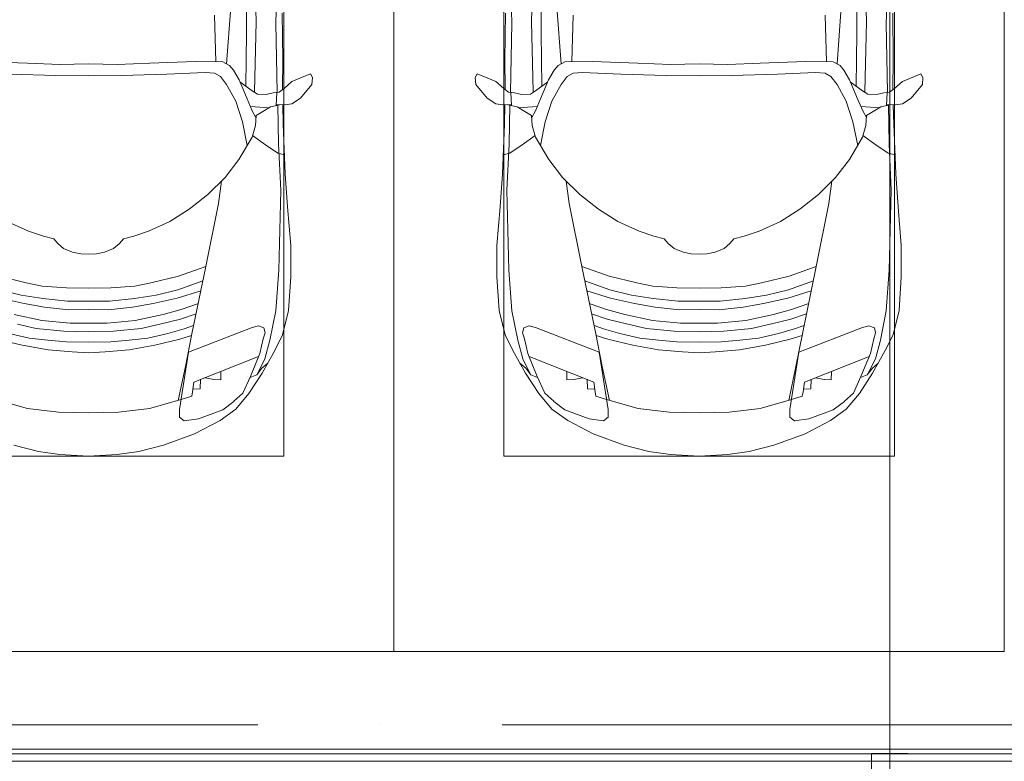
# Model space of a CAD drawing. Header units: millimetres. Extents: x -32229 to 169101, y -13689 to 125138.
# Tile 99 of 202: x 20403 to 24435, y 75300 to 78338. Entities that reach past the tile are written whole.
import ezdxf

# ---------------------------------------------------------------- set-up
doc = ezdxf.new("R2010")
doc.units = ezdxf.units.MM
doc.linetypes.add('ADSK_Линия сетки', pattern=[5000, 4000, -500, 0, -500])
doc.layers.add('A-DETL-____-OTLN', color=7, linetype='Continuous', lineweight=9, true_color=0x00a600)
for name, color, linetype, lineweight in [('A-DETL-GENF-OTLN', 7, 'Continuous', 18), ('A-FLOR-____-OTLN', 7, 'Continuous', 18), ('A-GENM-____-OTLN', 7, 'Continuous', 18), ('C-PRKG-____-OTLN', 7, 'Continuous', 18), ('S-GRID-____-OTLN', 7, 'Continuous', 9)]:
    doc.layers.add(name, color=color, linetype=linetype, lineweight=lineweight)

# ---------------------------------------------------------------- blocks, each defined once
blk = doc.blocks.new('АР_Машиноместо - 4900x2400_М__5300х2500_-3113489--01 ЭМ')
at = {"layer": 'A-DETL-GENF-OTLN', "color": 253, "lineweight": 13, "true_color": 0xaaaaaa}
for p, q in [((1895.6, 2850.8), (1896.5, 2534.3)), ((1815.2, 2406.5), (1832.2, 2638.3)), ((2043.2, 2613.6), (2045.5, 2423.6)), ((1896.5, 2534.3), (1893.9, 2314.9)), ((2045.5, 2423.6), (2044, 2301.1)), ((999.2, 2409.3), (813.8, 2416.7)), ((1132.7, 2404.6), (999.2, 2409.3)), ((1250, 2406.6), (1132.7, 2404.6)), ((1250, 2406.6), (1367.3, 2404.6)), ((1367.3, 2404.6), (1500.8, 2409.3)), ((1500.8, 2409.3), (1686.2, 2416.7)), ((1686.2, 2416.7), (1799.4, 2415.4)), ((1799.4, 2415.4), (1827.2, 2399.7)), ((1827.2, 2399.7), (1843.3, 2380.3)), ((1843.3, 2380.3), (1866.2, 2340.5)), ((1115.2, 2358.7), (929.1, 2364.1)), ((1250, 2357.8), (1115.2, 2358.7)), ((1250, 2357.8), (1384.8, 2358.7)), ((1384.8, 2358.7), (1570.9, 2364.1)), ((1570.9, 2364.1), (1727.3, 2371.5)), ((1727.3, 2371.5), (1765.7, 2368.8)), ((1765.7, 2368.8), (1790, 2355.4)), ((1790, 2355.4), (1814.9, 2322.3)), ((1866.2, 2340.5), (1899.2, 2263)), ((2082.6, 2333.8), (2115.6, 2347.9)), ((2115.6, 2347.9), (2158.8, 2366.2)), ((2158.8, 2366.2), (2166.9, 2350.6)), ((2166.9, 2350.6), (2164.8, 2322.3)), ((1814.9, 2322.3), (1852.7, 2254.2)), ((1869.4, 2332.9), (1919.4, 2296)), ((2030, 2290), (2050.2, 2306.1)), ((2050.2, 2306.1), (2082.6, 2333.8)), ((2164.8, 2322.3), (2118.3, 2266.4)), ((1899.2, 2263), (1920.1, 2213.8)), ((1919.4, 2296), (1941, 2282.6)), ((1941, 2282.6), (1976.7, 2281.2)), ((1976.7, 2281.2), (2006.4, 2288.6)), ((2006.4, 2288.6), (2030, 2290)), ((2018, 2235.6), (2020.9, 2288.7)), ((2118.3, 2266.4), (2082.6, 2243.4)), ((1852.7, 2254.2), (1880.3, 2168.6)), ((1913.4, 2231.3), (1989.9, 2227.1)), ((1963.3, 2211.8), (1994.9, 2230)), ((1994.9, 2230), (2032.5, 2239.2)), ((2054.9, 2238.7), (2018.2, 2239.5)), ((2047, 2159.1), (2045, 2238.9)), ((2082.6, 2243.4), (2054.9, 2238.7)), ((1920.1, 2213.8), (1935.1, 2186.5)), ((1932.9, 2153.8), (1935.7, 2195.4)), ((1935.7, 2195.4), (1963.3, 2211.8)), ((1880.3, 2168.6), (1899.7, 2072.7)), ((1919.3, 2105.7), (1932.9, 2153.8)), ((2055.1, 1956.8), (2047, 2159.1)), ((1865.4, 2015), (1919.3, 2105.7)), ((1921.2, 2112.6), (1974.5, 2074.6)), ((1974.5, 2074.6), (2024.9, 2041)), ((2024.9, 2041), (2052.5, 2034.4)), ((1809.3, 1941.6), (1865.4, 2015)), ((1738.9, 1871.7), (1809.3, 1941.6)), ((2065.2, 1820.7), (2055.1, 1956.8)), ((1781.7, 1834.2), (1794.3, 1926.7)), ((1662.5, 1812.1), (1738.9, 1871.7)), ((1730, 1576.5), (1781.7, 1834.2)), ((2078, 1662.9), (2065.2, 1820.7)), ((1583, 1761.1), (1662.5, 1812.1)), ((1004.2, 1721.4), (917, 1761.1)), ((1495.8, 1721.4), (1583, 1761.1)), ((1064.9, 1700.5), (1004.2, 1721.4)), ((1107.2, 1689.8), (1064.9, 1700.5)), ((1392.8, 1689.8), (1435.1, 1700.5)), ((1435.1, 1700.5), (1495.8, 1721.4)), ((1123.5, 1670.9), (1107.2, 1689.8)), ((1147.5, 1650.5), (1123.5, 1670.9)), ((1352.5, 1650.5), (1376.5, 1670.9)), ((1376.5, 1670.9), (1392.8, 1689.8)), ((2078, 1534.1), (2078, 1662.9)), ((1184.7, 1635.7), (1147.5, 1650.5)), ((1217.8, 1629.1), (1184.7, 1635.7)), ((1217.8, 1629.1), (1250, 1626.8)), ((1282.2, 1629.1), (1250, 1626.8)), ((1282.2, 1629.1), (1315.3, 1635.7)), ((1315.3, 1635.7), (1352.5, 1650.5)), ((1618.3, 1536.4), (1730, 1576.5)), ((1673.2, 1300.9), (1730, 1576.5)), ((994.9, 1509.3), (881.7, 1536.4)), ((1505.1, 1509.3), (1618.3, 1536.4)), ((2069.2, 1396.6), (2078, 1534.1)), ((1060, 1496.1), (994.9, 1509.3)), ((1159.3, 1489.1), (1060, 1496.1)), ((1340.7, 1489.1), (1440, 1496.1)), ((1440, 1496.1), (1505.1, 1509.3)), ((1615.7, 1480.8), (1718, 1518.1)), ((973.4, 1459.7), (884.3, 1480.8)), ((1061.9, 1445.7), (973.4, 1459.7)), ((1250, 1488.3), (1159.3, 1489.1)), ((1250, 1488.3), (1340.7, 1489.1)), ((1438.1, 1445.7), (1526.6, 1459.7)), ((1526.6, 1459.7), (1615.7, 1480.8)), ((1613, 1446.5), (1709.6, 1477.3)), ((986.2, 1425.6), (887, 1446.5)), ((1070, 1410.4), (986.2, 1425.6)), ((1163.9, 1435.1), (1061.9, 1445.7)), ((1250, 1435.1), (1163.9, 1435.1)), ((1250, 1435.1), (1336.1, 1435.1)), ((1336.1, 1435.1), (1438.1, 1445.7)), ((1430, 1410.4), (1513.8, 1425.6)), ((1513.8, 1425.6), (1613, 1446.5)), ((1628.6, 1401.1), (1699.5, 1424.6)), ((1059, 1354.8), (945.3, 1380.6)), ((1168.3, 1399.8), (1070, 1410.4)), ((1250, 1400.1), (1168.3, 1399.8)), ((1250, 1400.1), (1331.7, 1399.8)), ((1331.7, 1399.8), (1430, 1410.4)), ((1441, 1354.8), (1554.7, 1380.6)), ((1554.7, 1380.6), (1628.6, 1401.1)), ((1626.2, 1361.2), (1690.1, 1383.1)), ((2044.3, 1296.1), (2069.2, 1396.6)), ((1035, 1323.2), (958.3, 1341.1)), ((1174.5, 1344.2), (1059, 1354.8)), ((1250, 1344.9), (1174.5, 1344.2)), ((1250, 1344.9), (1325.5, 1344.2)), ((1325.5, 1344.2), (1441, 1354.8)), ((1465, 1323.2), (1541.7, 1341.1)), ((1541.7, 1341.1), (1626.2, 1361.2)), ((1640.9, 1321.2), (1680.1, 1334.4)), ((1945.6, 1333.3), (1919.3, 1327.1)), ((1968.2, 1326), (1945.6, 1333.3)), ((1007.1, 1283.7), (925.2, 1301.6)), ((1148.3, 1312.4), (1035, 1323.2)), ((1250, 1309.3), (1148.3, 1312.4)), ((1250, 1309.3), (1351.7, 1312.4)), ((1351.7, 1312.4), (1465, 1323.2)), ((1492.9, 1283.7), (1574.8, 1301.6)), ((1574.8, 1301.6), (1640.9, 1321.2)), ((1623.7, 1278.7), (1671.7, 1293.7)), ((1646.2, 1167.4), (1673.2, 1300.9)), ((1919.3, 1327.1), (1658.9, 1225.9)), ((1965, 1280.6), (1972.8, 1305.2)), ((1972.8, 1305.2), (1968.2, 1326)), ((2012.6, 1232.1), (2044.3, 1296.1)), ((978.6, 1254.6), (876.3, 1278.7)), ((1084.1, 1236), (978.6, 1254.6)), ((1083.6, 1274.6), (1007.1, 1283.7)), ((1159.1, 1267.9), (1083.6, 1274.6)), ((1250, 1266.6), (1159.1, 1267.9)), ((1250, 1266.6), (1340.9, 1267.9)), ((1340.9, 1267.9), (1416.4, 1274.6)), ((1415.9, 1236), (1521.4, 1254.6)), ((1416.4, 1274.6), (1492.9, 1283.7)), ((1521.4, 1254.6), (1623.7, 1278.7)), ((1951.8, 1220.1), (1965, 1280.6)), ((1182.5, 1227.5), (1084.1, 1236)), ((1250, 1223.7), (1182.5, 1227.5)), ((1250, 1223.7), (1317.5, 1227.5)), ((1317.5, 1227.5), (1415.9, 1236)), ((1658.9, 1225.9), (1622.3, 991.4)), ((1913.1, 1126.3), (1951.8, 1220.1)), ((1960.7, 1140.4), (2012.6, 1232.1)), ((1959.6, 1159.6), (1983.8, 1180.5)), ((1617.4, 1027.5), (1646.2, 1167.4)), ((1906.8, 1056.8), (1960.7, 1140.4)), ((1911, 1121.6), (1938.7, 1132.6)), ((1938.7, 1132.6), (1959.6, 1159.6)), ((1882.1, 1057.3), (1913.1, 1126.3)), ((1845.3, 1024.4), (1882.1, 1057.3)), ((1852.8, 992.8), (1906.8, 1056.8)), ((1000.2, 994.5), (871.4, 1031.3)), ((1499.8, 994.5), (1628.6, 1031.3)), ((1799.1, 989.1), (1845, 1024.3)), ((1127.4, 979.8), (1000.2, 994.5)), ((1250, 977.6), (1127.4, 979.8)), ((1250, 977.6), (1372.6, 979.8)), ((1372.6, 979.8), (1499.8, 994.5)), ((1622.3, 991.4), (1622.3, 958.9)), ((1699.9, 952.6), (1799.1, 989.1)), ((1788.1, 946.2), (1852.8, 992.8)), ((1622.3, 958.9), (1641, 944.1)), ((1641, 944.1), (1699.9, 952.6)), ((1684.2, 891), (1788.1, 946.2)), ((1556.7, 845.1), (1684.2, 891)), ((1044.2, 818.6), (943.3, 845.1)), ((1132.7, 806), (1044.2, 818.6)), ((1367.3, 806), (1455.8, 818.6)), ((1455.8, 818.6), (1556.7, 845.1)), ((1250, 800), (1132.7, 806)), ((1250, 800), (1367.3, 806))]:
    blk.add_line(p, q, dxfattribs=at)
at = {"layer": 'A-DETL-GENF-OTLN', "color": 254, "lineweight": 13, "true_color": 0xd4d4d4}
for p, q in [((1935.6, 2580.5), (1928.4, 2853.3)), ((2022.2, 2754.7), (2016.7, 2571.4)), ((1771.6, 2415.7), (1766.2, 2606.7)), ((1929.4, 2291.4), (1935.6, 2580.5)), ((2016.7, 2571.4), (2022, 2290)), ((2028.2, 2077.7), (2025.5, 2239.3)), ((2037.2, 1889.5), (2028.2, 2077.7)), ((2029.1, 1561.4), (2037.2, 1889.5)), ((2016.6, 1395.6), (2029.1, 1561.4)), ((1992.6, 1274.3), (2016.6, 1395.6)), ((1972.1, 1198.6), (1992.6, 1274.3)), ((1681.2, 1102.9), (1946, 1208.1)), ((1938.3, 1132.1), (1972.1, 1198.6)), ((1790.9, 1112.7), (1791.8, 1146.9)), ((1675.9, 1063.7), (1681.2, 1102.9)), ((1707.1, 1076.2), (1708.8, 1114.5)), ((1727.4, 1121.3), (1762.3, 1113.6)), ((1762.3, 1113.6), (1790.9, 1112.7)), ((1672.3, 1045), (1675.9, 1063.7)), ((1676.7, 1074.4), (1707.1, 1076.2)), ((1628.7, 1031.9), (1672.3, 1045))]:
    blk.add_line(p, q, dxfattribs=at)
at = {"layer": 'C-PRKG-____-OTLN', "color": 253, "lineweight": 13, "true_color": 0xaaaaaa}
for p, q in [((2500, 0), (2500, 5300)), ((2050, 800), (2050, 4500)), ((450, 800), (2050, 800)), ((2500, 0), (0, 0))]:
    blk.add_line(p, q, dxfattribs=at)
blk = doc.blocks.new('АР_Машиноместо - 4900x2400_М__5300х2500_-V11--01 ЭМ')
at = {"layer": 'A-DETL-GENF-OTLN', "color": 253, "lineweight": 13, "true_color": 0xaaaaaa}
for p, q in [((1132.7, -806), (1044.2, -818.6)), ((1250, -800), (1132.7, -806)), ((1250, -800), (1367.3, -806)), ((1367.3, -806), (1455.8, -818.6)), ((943.3, -845.1), (815.8, -891)), ((1044.2, -818.6), (943.3, -845.1)), ((1455.8, -818.6), (1556.7, -845.1)), ((1556.7, -845.1), (1684.2, -891)), ((815.8, -891), (711.9, -946.2)), ((1684.2, -891), (1788.1, -946.2)), ((711.9, -946.2), (647.2, -992.8)), ((800.1, -952.6), (700.9, -989.1)), ((859, -944.1), (800.1, -952.6)), ((877.7, -958.9), (859, -944.1)), ((877.7, -991.4), (877.7, -958.9)), ((1622.3, -958.9), (1641, -944.1)), ((1622.3, -991.4), (1622.3, -958.9)), ((1641, -944.1), (1699.9, -952.6)), ((1699.9, -952.6), (1799.1, -989.1)), ((1788.1, -946.2), (1852.8, -992.8)), ((647.2, -992.8), (593.2, -1056.8)), ((700.9, -989.1), (655, -1024.3)), ((841.1, -1225.9), (877.7, -991.4)), ((1000.2, -994.5), (871.4, -1031.3)), ((1127.4, -979.8), (1000.2, -994.5)), ((1250, -977.6), (1127.4, -979.8)), ((1250, -977.6), (1372.6, -979.8)), ((1372.6, -979.8), (1499.8, -994.5)), ((1499.8, -994.5), (1628.6, -1031.3)), ((1658.9, -1225.9), (1622.3, -991.4)), ((1799.1, -989.1), (1845, -1024.3)), ((1852.8, -992.8), (1906.8, -1056.8)), ((654.7, -1024.4), (617.9, -1057.3)), ((882.6, -1027.5), (853.8, -1167.4)), ((1617.4, -1027.5), (1646.2, -1167.4)), ((1845.3, -1024.4), (1882.1, -1057.3)), ((593.2, -1056.8), (539.3, -1140.4)), ((617.9, -1057.3), (586.9, -1126.3)), ((1882.1, -1057.3), (1913.1, -1126.3)), ((1906.8, -1056.8), (1960.7, -1140.4)), ((586.9, -1126.3), (548.2, -1220.1)), ((589, -1121.6), (561.3, -1132.6)), ((1911, -1121.6), (1938.7, -1132.6)), ((1913.1, -1126.3), (1951.8, -1220.1)), ((539.3, -1140.4), (487.4, -1232.1)), ((540.4, -1159.6), (516.2, -1180.5)), ((561.3, -1132.6), (540.4, -1159.6)), ((853.8, -1167.4), (826.8, -1300.9)), ((1646.2, -1167.4), (1673.2, -1300.9)), ((1938.7, -1132.6), (1959.6, -1159.6)), ((1959.6, -1159.6), (1983.8, -1180.5)), ((1960.7, -1140.4), (2012.6, -1232.1)), ((487.4, -1232.1), (455.7, -1296.1)), ((548.2, -1220.1), (535, -1280.6)), ((580.7, -1327.1), (841.1, -1225.9)), ((1084.1, -1236), (978.6, -1254.6)), ((1182.5, -1227.5), (1084.1, -1236)), ((1250, -1223.7), (1182.5, -1227.5)), ((1250, -1223.7), (1317.5, -1227.5)), ((1317.5, -1227.5), (1415.9, -1236)), ((1415.9, -1236), (1521.4, -1254.6)), ((1919.3, -1327.1), (1658.9, -1225.9)), ((1951.8, -1220.1), (1965, -1280.6)), ((2012.6, -1232.1), (2044.3, -1296.1)), ((535, -1280.6), (527.2, -1305.2)), ((876.3, -1278.7), (828.3, -1293.7)), ((978.6, -1254.6), (876.3, -1278.7)), ((1007.1, -1283.7), (925.2, -1301.6)), ((1083.6, -1274.6), (1007.1, -1283.7)), ((1159.1, -1267.9), (1083.6, -1274.6)), ((1250, -1266.6), (1159.1, -1267.9)), ((1250, -1266.6), (1340.9, -1267.9)), ((1340.9, -1267.9), (1416.4, -1274.6)), ((1416.4, -1274.6), (1492.9, -1283.7)), ((1492.9, -1283.7), (1574.8, -1301.6)), ((1521.4, -1254.6), (1623.7, -1278.7)), ((1623.7, -1278.7), (1671.7, -1293.7)), ((1965, -1280.6), (1972.8, -1305.2)), ((455.7, -1296.1), (430.8, -1396.6)), ((527.2, -1305.2), (531.8, -1326)), ((531.8, -1326), (554.4, -1333.3)), ((554.4, -1333.3), (580.7, -1327.1)), ((826.8, -1300.9), (770, -1576.5)), ((859.1, -1321.2), (819.9, -1334.4)), ((925.2, -1301.6), (859.1, -1321.2)), ((1035, -1323.2), (958.3, -1341.1)), ((1148.3, -1312.4), (1035, -1323.2)), ((1250, -1309.3), (1148.3, -1312.4)), ((1250, -1309.3), (1351.7, -1312.4)), ((1351.7, -1312.4), (1465, -1323.2)), ((1465, -1323.2), (1541.7, -1341.1)), ((1574.8, -1301.6), (1640.9, -1321.2)), ((1640.9, -1321.2), (1680.1, -1334.4)), ((1673.2, -1300.9), (1730, -1576.5)), ((1945.6, -1333.3), (1919.3, -1327.1)), ((1968.2, -1326), (1945.6, -1333.3)), ((1972.8, -1305.2), (1968.2, -1326)), ((2044.3, -1296.1), (2069.2, -1396.6)), ((873.8, -1361.2), (809.9, -1383.1)), ((958.3, -1341.1), (873.8, -1361.2)), ((1059, -1354.8), (945.3, -1380.6)), ((1174.5, -1344.2), (1059, -1354.8)), ((1250, -1344.9), (1174.5, -1344.2)), ((1250, -1344.9), (1325.5, -1344.2)), ((1325.5, -1344.2), (1441, -1354.8)), ((1441, -1354.8), (1554.7, -1380.6)), ((1541.7, -1341.1), (1626.2, -1361.2)), ((1626.2, -1361.2), (1690.1, -1383.1)), ((430.8, -1396.6), (422, -1534.1)), ((871.4, -1401.1), (800.5, -1424.6)), ((945.3, -1380.6), (871.4, -1401.1)), ((1070, -1410.4), (986.2, -1425.6)), ((1168.3, -1399.8), (1070, -1410.4)), ((1250, -1400.1), (1168.3, -1399.8)), ((1250, -1400.1), (1331.7, -1399.8)), ((1331.7, -1399.8), (1430, -1410.4)), ((1430, -1410.4), (1513.8, -1425.6)), ((1554.7, -1380.6), (1628.6, -1401.1)), ((1628.6, -1401.1), (1699.5, -1424.6)), ((2069.2, -1396.6), (2078, -1534.1)), ((887, -1446.5), (790.4, -1477.3)), ((986.2, -1425.6), (887, -1446.5)), ((1061.9, -1445.7), (973.4, -1459.7)), ((1163.9, -1435.1), (1061.9, -1445.7)), ((1250, -1435.1), (1163.9, -1435.1)), ((1250, -1435.1), (1336.1, -1435.1)), ((1336.1, -1435.1), (1438.1, -1445.7)), ((1438.1, -1445.7), (1526.6, -1459.7)), ((1513.8, -1425.6), (1613, -1446.5)), ((1613, -1446.5), (1709.6, -1477.3)), ((884.3, -1480.8), (782, -1518.1)), ((973.4, -1459.7), (884.3, -1480.8)), ((1159.3, -1489.1), (1060, -1496.1)), ((1250, -1488.3), (1159.3, -1489.1)), ((1250, -1488.3), (1340.7, -1489.1)), ((1340.7, -1489.1), (1440, -1496.1)), ((1526.6, -1459.7), (1615.7, -1480.8)), ((1615.7, -1480.8), (1718, -1518.1)), ((994.9, -1509.3), (881.7, -1536.4)), ((1060, -1496.1), (994.9, -1509.3)), ((1440, -1496.1), (1505.1, -1509.3)), ((1505.1, -1509.3), (1618.3, -1536.4)), ((422, -1534.1), (422, -1662.9)), ((881.7, -1536.4), (770, -1576.5)), ((1618.3, -1536.4), (1730, -1576.5)), ((2078, -1534.1), (2078, -1662.9)), ((770, -1576.5), (718.3, -1834.2)), ((1730, -1576.5), (1781.7, -1834.2)), ((1147.5, -1650.5), (1123.5, -1670.9)), ((1184.7, -1635.7), (1147.5, -1650.5)), ((1217.8, -1629.1), (1184.7, -1635.7)), ((1217.8, -1629.1), (1250, -1626.8)), ((1282.2, -1629.1), (1250, -1626.8)), ((1282.2, -1629.1), (1315.3, -1635.7)), ((1315.3, -1635.7), (1352.5, -1650.5)), ((1352.5, -1650.5), (1376.5, -1670.9)), ((422, -1662.9), (434.8, -1820.7)), ((1107.2, -1689.8), (1064.9, -1700.5)), ((1123.5, -1670.9), (1107.2, -1689.8)), ((1376.5, -1670.9), (1392.8, -1689.8)), ((1392.8, -1689.8), (1435.1, -1700.5)), ((2078, -1662.9), (2065.2, -1820.7)), ((1004.2, -1721.4), (917, -1761.1)), ((1064.9, -1700.5), (1004.2, -1721.4)), ((1435.1, -1700.5), (1495.8, -1721.4)), ((1495.8, -1721.4), (1583, -1761.1)), ((917, -1761.1), (837.5, -1812.1)), ((1583, -1761.1), (1662.5, -1812.1)), ((837.5, -1812.1), (761.1, -1871.7)), ((1662.5, -1812.1), (1738.9, -1871.7)), ((434.8, -1820.7), (444.9, -1956.8)), ((718.3, -1834.2), (705.7, -1926.7)), ((1781.7, -1834.2), (1794.3, -1926.7)), ((2065.2, -1820.7), (2055.1, -1956.8)), ((761.1, -1871.7), (690.7, -1941.6)), ((1738.9, -1871.7), (1809.3, -1941.6)), ((444.9, -1956.8), (453, -2159.1)), ((690.7, -1941.6), (634.6, -2015)), ((1809.3, -1941.6), (1865.4, -2015)), ((2055.1, -1956.8), (2047, -2159.1)), ((634.6, -2015), (580.7, -2105.7)), ((1865.4, -2015), (1919.3, -2105.7)), ((475.1, -2041), (447.5, -2034.4)), ((525.5, -2074.6), (475.1, -2041)), ((1974.5, -2074.6), (2024.9, -2041)), ((2024.9, -2041), (2052.5, -2034.4)), ((578.8, -2112.6), (525.5, -2074.6)), ((619.7, -2168.6), (600.3, -2072.7)), ((1880.3, -2168.6), (1899.7, -2072.7)), ((1921.2, -2112.6), (1974.5, -2074.6)), ((580.7, -2105.7), (567.1, -2153.8)), ((1919.3, -2105.7), (1932.9, -2153.8)), ((453, -2159.1), (455, -2238.9)), ((567.1, -2153.8), (564.3, -2195.4)), ((647.3, -2254.2), (619.7, -2168.6)), ((1852.7, -2254.2), (1880.3, -2168.6)), ((1932.9, -2153.8), (1935.7, -2195.4)), ((2047, -2159.1), (2045, -2238.9)), ((536.7, -2211.8), (505.1, -2230)), ((564.3, -2195.4), (536.7, -2211.8)), ((579.9, -2213.8), (564.9, -2186.5)), ((600.8, -2263), (579.9, -2213.8)), ((1899.2, -2263), (1920.1, -2213.8)), ((1920.1, -2213.8), (1935.1, -2186.5)), ((1935.7, -2195.4), (1963.3, -2211.8)), ((1963.3, -2211.8), (1994.9, -2230)), ((381.7, -2266.4), (417.4, -2243.4)), ((417.4, -2243.4), (445.1, -2238.7)), ((445.1, -2238.7), (481.8, -2239.5)), ((505.1, -2230), (467.5, -2239.2)), ((482, -2235.6), (479.1, -2288.7)), ((586.6, -2231.3), (510.1, -2227.1)), ((685.1, -2322.3), (647.3, -2254.2)), ((1814.9, -2322.3), (1852.7, -2254.2)), ((1913.4, -2231.3), (1989.9, -2227.1)), ((1994.9, -2230), (2032.5, -2239.2)), ((2018, -2235.6), (2020.9, -2288.7)), ((2054.9, -2238.7), (2018.2, -2239.5)), ((2082.6, -2243.4), (2054.9, -2238.7)), ((2118.3, -2266.4), (2082.6, -2243.4)), ((335.2, -2322.3), (381.7, -2266.4)), ((470, -2290), (449.8, -2306.1)), ((493.6, -2288.6), (470, -2290)), ((523.3, -2281.2), (493.6, -2288.6)), ((559, -2282.6), (523.3, -2281.2)), ((580.6, -2296), (559, -2282.6)), ((630.6, -2332.9), (580.6, -2296)), ((633.8, -2340.5), (600.8, -2263)), ((1866.2, -2340.5), (1899.2, -2263)), ((1869.4, -2332.9), (1919.4, -2296)), ((1919.4, -2296), (1941, -2282.6)), ((1941, -2282.6), (1976.7, -2281.2)), ((1976.7, -2281.2), (2006.4, -2288.6)), ((2006.4, -2288.6), (2030, -2290)), ((2030, -2290), (2050.2, -2306.1)), ((2164.8, -2322.3), (2118.3, -2266.4)), ((333.1, -2350.6), (335.2, -2322.3)), ((417.4, -2333.8), (384.4, -2347.9)), ((449.8, -2306.1), (417.4, -2333.8)), ((454.5, -2423.6), (456, -2301.1)), ((603.5, -2534.3), (606.1, -2314.9)), ((710, -2355.4), (685.1, -2322.3)), ((1790, -2355.4), (1814.9, -2322.3)), ((1896.5, -2534.3), (1893.9, -2314.9)), ((2045.5, -2423.6), (2044, -2301.1)), ((2050.2, -2306.1), (2082.6, -2333.8)), ((2082.6, -2333.8), (2115.6, -2347.9)), ((2166.9, -2350.6), (2164.8, -2322.3)), ((341.2, -2366.2), (333.1, -2350.6)), ((384.4, -2347.9), (341.2, -2366.2)), ((656.7, -2380.3), (633.8, -2340.5)), ((734.3, -2368.8), (710, -2355.4)), ((772.7, -2371.5), (734.3, -2368.8)), ((929.1, -2364.1), (772.7, -2371.5)), ((1115.2, -2358.7), (929.1, -2364.1)), ((1250, -2357.8), (1115.2, -2358.7)), ((1250, -2357.8), (1384.8, -2358.7)), ((1384.8, -2358.7), (1570.9, -2364.1)), ((1570.9, -2364.1), (1727.3, -2371.5)), ((1727.3, -2371.5), (1765.7, -2368.8)), ((1765.7, -2368.8), (1790, -2355.4)), ((1843.3, -2380.3), (1866.2, -2340.5)), ((2115.6, -2347.9), (2158.8, -2366.2)), ((2158.8, -2366.2), (2166.9, -2350.6)), ((672.8, -2399.7), (656.7, -2380.3)), ((684.8, -2406.5), (667.8, -2638.3)), ((700.6, -2415.4), (672.8, -2399.7)), ((813.8, -2416.7), (700.6, -2415.4)), ((999.2, -2409.3), (813.8, -2416.7)), ((1132.7, -2404.6), (999.2, -2409.3)), ((1250, -2406.6), (1132.7, -2404.6)), ((1250, -2406.6), (1367.3, -2404.6)), ((1367.3, -2404.6), (1500.8, -2409.3)), ((1500.8, -2409.3), (1686.2, -2416.7)), ((1686.2, -2416.7), (1799.4, -2415.4)), ((1799.4, -2415.4), (1827.2, -2399.7)), ((1815.2, -2406.5), (1832.2, -2638.3)), ((1827.2, -2399.7), (1843.3, -2380.3)), ((456.8, -2613.6), (454.5, -2423.6)), ((2043.2, -2613.6), (2045.5, -2423.6)), ((604.4, -2850.8), (603.5, -2534.3)), ((1895.6, -2850.8), (1896.5, -2534.3))]:
    blk.add_line(p, q, dxfattribs=at)
at = {"layer": 'A-DETL-GENF-OTLN', "color": 254, "lineweight": 13, "true_color": 0xd4d4d4}
for p, q in [((827.7, -1045), (824.1, -1063.7)), ((871.3, -1031.9), (827.7, -1045)), ((1628.7, -1031.9), (1672.3, -1045)), ((1672.3, -1045), (1675.9, -1063.7)), ((792.9, -1076.2), (791.2, -1114.5)), ((823.3, -1074.4), (792.9, -1076.2)), ((824.1, -1063.7), (818.8, -1102.9)), ((1675.9, -1063.7), (1681.2, -1102.9)), ((1676.7, -1074.4), (1707.1, -1076.2)), ((1707.1, -1076.2), (1708.8, -1114.5)), ((818.8, -1102.9), (554, -1208.1)), ((709.1, -1112.7), (708.2, -1146.9)), ((737.7, -1113.6), (709.1, -1112.7)), ((772.6, -1121.3), (737.7, -1113.6)), ((1681.2, -1102.9), (1946, -1208.1)), ((1727.4, -1121.3), (1762.3, -1113.6)), ((1762.3, -1113.6), (1790.9, -1112.7)), ((1790.9, -1112.7), (1791.8, -1146.9)), ((561.7, -1132.1), (527.9, -1198.6)), ((1938.3, -1132.1), (1972.1, -1198.6)), ((527.9, -1198.6), (507.4, -1274.3)), ((1972.1, -1198.6), (1992.6, -1274.3)), ((507.4, -1274.3), (483.4, -1395.6)), ((1992.6, -1274.3), (2016.6, -1395.6)), ((483.4, -1395.6), (470.9, -1561.4)), ((2016.6, -1395.6), (2029.1, -1561.4)), ((470.9, -1561.4), (462.8, -1889.5)), ((2029.1, -1561.4), (2037.2, -1889.5)), ((462.8, -1889.5), (471.8, -2077.7)), ((2037.2, -1889.5), (2028.2, -2077.7)), ((471.8, -2077.7), (474.5, -2239.3)), ((2028.2, -2077.7), (2025.5, -2239.3)), ((483.3, -2571.4), (478, -2290)), ((570.6, -2291.4), (564.4, -2580.5)), ((1929.4, -2291.4), (1935.6, -2580.5)), ((2016.7, -2571.4), (2022, -2290)), ((728.4, -2415.7), (733.8, -2606.7)), ((1771.6, -2415.7), (1766.2, -2606.7)), ((477.8, -2754.7), (483.3, -2571.4)), ((564.4, -2580.5), (571.6, -2853.3)), ((1935.6, -2580.5), (1928.4, -2853.3)), ((2022.2, -2754.7), (2016.7, -2571.4))]:
    blk.add_line(p, q, dxfattribs=at)
at = {"layer": 'C-PRKG-____-OTLN', "color": 253, "lineweight": 13, "true_color": 0xaaaaaa}
for p, q in [((2500, 0), (0, 0)), ((0, 0), (0, -5300)), ((2500, 0), (2500, -5300)), ((450, -800), (450, -4500)), ((450, -800), (2050, -800)), ((2050, -800), (2050, -4500))]:
    blk.add_line(p, q, dxfattribs=at)
blk = doc.blocks.new('АР-Заполнение деф_ шва - Д_ш_-4327374--01 ЭМ')
at = {"layer": 'A-GENM-____-OTLN', "color": 253, "lineweight": 13, "true_color": 0xaaaaaa}
for p, q in [((0, 25), (5425, 25)), ((0, -25), (5425, -25))]:
    blk.add_line(p, q, dxfattribs=at)
blk = doc.blocks.new('Наметкина 10_РД_АР_П_отсоединено_rvt-1--01 ЭМ')
at = {"layer": 'A-FLOR-____-OTLN', "color": 253, "lineweight": 13, "true_color": 0xaaaaaa}
for p, q in [((89147.8, 75330), (5287.1, 75330)), ((24660.3, 75350), (19235.3, 75350))]:
    blk.add_line(p, q, dxfattribs=at)
at = {"layer": 'A-GENM-____-OTLN', "color": 253, "lineweight": 13, "true_color": 0xaaaaaa}
blk.add_blockref('АР-Заполнение деф_ шва - Д_ш_-4327374--01 ЭМ', (19235.3, 75325), dxfattribs=at)
at = {"layer": 'C-PRKG-____-OTLN', "color": 253, "lineweight": 13, "true_color": 0xaaaaaa}
blk.add_blockref('АР_Машиноместо - 4900x2400_М__5300х2500_-3113489--01 ЭМ', (19435.3, 75750), dxfattribs=at)
at = {"layer": 'C-PRKG-____-OTLN', "color": 253, "lineweight": 13, "true_color": 0xaaaaaa, "rotation": 180}
blk.add_blockref('АР_Машиноместо - 4900x2400_М__5300х2500_-V11--01 ЭМ', (24435.3, 75750), dxfattribs=at)

msp = doc.modelspace()

# ---------------------------------------------------------------- linework, layer by layer
at = {"layer": 'A-DETL-____-OTLN', "color": 1, "true_color": 0xff0000}
for p, q in [((23966.1, 88821.7), (23966.1, 73381.7)), ((24041.1, 75331.7), (23891.1, 75331.7)), ((23891.1, 75331.7), (23891.1, 75081.7))]:
    msp.add_line(p, q, dxfattribs=at)
at = {"layer": 'S-GRID-____-OTLN', "color": 253, "linetype": 'ADSK_Линия сетки', "true_color": 0xaaaaaa}
msp.add_line((131381.2, 75450), (-30593.4, 75450), dxfattribs=at)

# ---------------------------------------------------------------- block references
at = {"lineweight": 5}
msp.add_blockref('Наметкина 10_РД_АР_П_отсоединено_rvt-1--01 ЭМ', (0, 0), dxfattribs=at)

doc.saveas('drawing.dxf')
